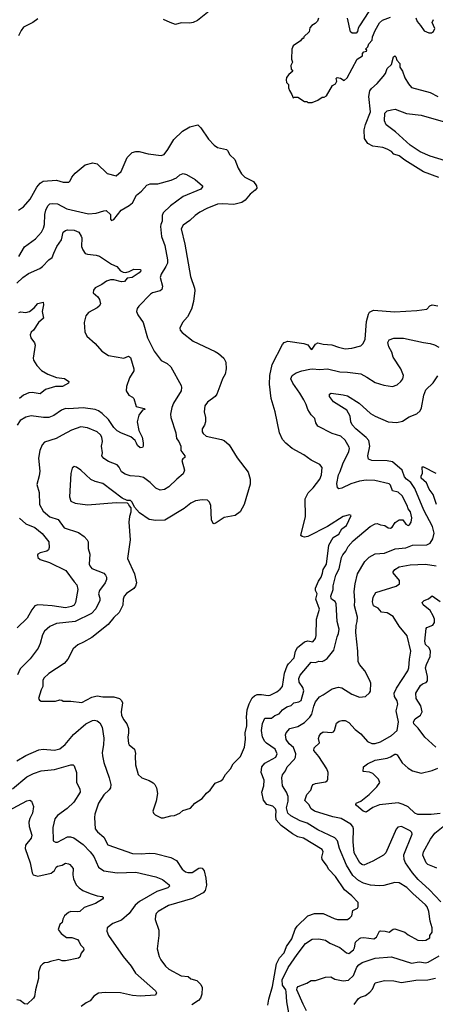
# Model space of a CAD drawing. Extents: x 1771496 to 1971148, y 471553 to 643630.
# Tile 154 of 256: x 1805610 to 1809382, y 544582 to 553512. Entities that reach past the tile are written whole.
import ezdxf

# ---------------------------------------------------------------- set-up
doc = ezdxf.new("R2010")
doc.units = 0

msp = doc.modelspace()

# ---------------------------------------------------------------- linework, layer by layer
at = {"layer": '0CON10XD'}
for points in [[(1807330.9, 553589.1), (1807224.5, 553505.5), (1807185, 553486.9), (1807155, 553480.6), (1807075, 553482), (1807025, 553468.8), (1806976.7, 553485), (1806915, 553513.5)], [(1808322.5, 553525), (1808313, 553497), (1808293, 553477), (1808260.7, 553459.3), (1808243, 553437), (1808237, 553403), (1808190, 553355), (1808185, 553340), (1808175, 553340), (1808159.3, 553320.7), (1808092.5, 553275), (1808080, 553245), (1808077.5, 553155), (1808087.5, 553125), (1808070, 553095), (1808073, 553063), (1808090, 553045), (1808052.5, 553015), (1808033.3, 552986.7), (1808027.5, 552965), (1808031.7, 552941.7), (1808050, 552925), (1808050, 552895), (1808058.3, 552868.3), (1808081.7, 552831.7), (1808091.7, 552801.7), (1808105, 552810), (1808135, 552810), (1808195, 552770), (1808215, 552770), (1808225, 552760), (1808265, 552760), (1808317, 552783), (1808355, 552810), (1808375, 552810), (1808395, 552822.5), (1808450, 552915), (1808475, 552930), (1808487.5, 552955), (1808482.5, 552977.5), (1808491.7, 552988.3), (1808521.7, 552981.7), (1808555, 552960), (1808582.5, 552985), (1808672.5, 553155), (1808720, 553185), (1808722.5, 553205), (1808735, 553220), (1808757.5, 553225), (1808760, 553235), (1808750, 553245), (1808770, 553265), (1808778.3, 553291.7), (1808810, 553325), (1808813.3, 553355), (1808836.7, 553415), (1808877, 553483), (1808903, 553507), (1808975, 553533.3)], [(1808780, 553585), (1808693.3, 553455), (1808682.5, 553435), (1808677.5, 553405), (1808665, 553390), (1808628.3, 553388.3), (1808613, 553403), (1808586.4, 553526.4)], [(1805775, 553520.6), (1805730.8, 553485), (1805646.2, 553443.8), (1805622.5, 553415), (1805600.6, 553365)], [(1809207, 553527), (1809217.5, 553495), (1809249.3, 553459.3), (1809280.7, 553410.7), (1809323, 553393), (1809346.4, 553393.6), (1809366.4, 553403.6), (1809378.3, 553431.7), (1809354, 553485), (1809365, 553512.5)], [(1809415, 552080), (1809275, 552130.4), (1809105, 552237.3), (1809055, 552277.1), (1809005, 552293.5), (1808985, 552315.7), (1808945, 552338.1), (1808905, 552351.4), (1808815, 552365.7), (1808770.2, 552390.2), (1808740, 552435), (1808737, 552513), (1808749.1, 552560.9), (1808793.6, 552676.4), (1808780, 552815), (1808787.3, 552865), (1808802.1, 552887.9), (1808855, 552934.4), (1808910, 552995), (1808931.1, 553025), (1808945, 553070), (1808985.4, 553105), (1809004.1, 553175), (1809015, 553184.3), (1809024.3, 553175), (1809033.6, 553145), (1809060.6, 553115), (1809060.7, 553080.7), (1809085.6, 553045), (1809106.7, 552985), (1809139.4, 552929.4), (1809167.4, 552897.4), (1809335, 552851.4), (1809403.8, 552815)], [(1809475, 552231.1), (1809335, 552273.3), (1809243.9, 552313.9), (1809154.8, 552374.8), (1809021.5, 552495), (1808937.1, 552557.1), (1808921.3, 552595), (1808925, 552663.3), (1808945, 552683.8), (1808985.6, 552694.4), (1809018.9, 552698.9), (1809120.9, 552660.9), (1809255, 552645.3), (1809475, 552582.4)], [(1805598.8, 551785), (1805643.8, 551815), (1805705, 551884.2), (1805765, 551994.2), (1805795, 552028.6), (1805825, 552047.5), (1805945, 552056.7), (1806005, 552038.6), (1806055, 552038.8), (1806068.8, 552051.2), (1806084.2, 552085), (1806115, 552119.2), (1806204.4, 552195.6), (1806275, 552213.8), (1806315, 552204), (1806405, 552116.7), (1806485, 552095.8), (1806531.1, 552135), (1806586.8, 552263.2), (1806631.7, 552308.3), (1806665, 552317.5), (1806695.6, 552315.6), (1806775.6, 552295.6), (1806895, 552279.2), (1806920.7, 552289.3), (1806955.3, 552334.7), (1807010, 552425), (1807088, 552502), (1807155, 552541.4), (1807227.3, 552557.3), (1807255, 552531.2), (1807325, 552426.7), (1807374.1, 552374.1), (1807405, 552353.8), (1807485.8, 552335.8), (1807497.5, 552325), (1807516.1, 552286.1), (1807564.2, 552245), (1807594.3, 552165), (1807622.5, 552115), (1807655, 552084.3), (1807733.3, 552045), (1807758.8, 552005), (1807761.2, 551985), (1807748.8, 551965), (1807702, 551928), (1807655.8, 551875), (1807625, 551853.1), (1807555, 551836.5), (1807455, 551841.5), (1807405, 551837.8), (1807310.2, 551799.8), (1807244.6, 551765.4), (1807204, 551735), (1807155, 551690), (1807095, 551648), (1807075.7, 551615), (1807110, 551475), (1807161.3, 551181.3), (1807198.3, 551078.3), (1807200.8, 551055), (1807186.9, 550955), (1807169.4, 550885), (1807132.6, 550817.4), (1807088.6, 550765), (1807064.2, 550714.2), (1807068, 550695), (1807083.8, 550675), (1807185.5, 550595.5), (1807385, 550502.9), (1807415.4, 550485.4), (1807463.4, 550443.4), (1807480.6, 550405), (1807485.7, 550344.3), (1807475, 550297.5), (1807450.8, 550255), (1807436.8, 550213.2), (1807400.8, 550115), (1807383.8, 550095), (1807315, 550044), (1807290.3, 550009.7), (1807285.8, 549955.8), (1807297.5, 549905), (1807295.8, 549864.2), (1807286.2, 549835), (1807265, 549800), (1807266.7, 549775), (1807275, 549757.5), (1807302.5, 549735), (1807443.2, 549703.2), (1807465, 549694), (1807512, 549655), (1807585, 549538.8), (1807685, 549406.7), (1807700.8, 549345), (1807701.2, 549298.8), (1807648.6, 549115), (1807611.7, 549048.3), (1807565, 549014), (1807465, 548997.5), (1807395, 548948.8), (1807375, 548940), (1807365, 548942.5), (1807350, 548975), (1807344.1, 549105.9)], [(1805603.1, 551365), (1805655, 551451.9), (1805755, 551524.3), (1805807.5, 551585), (1805827.9, 551622.1), (1805837.1, 551655), (1805839.6, 551745), (1805847.9, 551785), (1805865, 551822.5), (1805885, 551840.6), (1805905, 551845.6), (1805955, 551841.5), (1806036.9, 551796.9), (1806235, 551750.6), (1806305, 551756.7), (1806375, 551779.2), (1806395, 551780), (1806433.3, 551745), (1806433.6, 551703.6), (1806445, 551690), (1806465, 551700), (1806532, 551785), (1806605, 551826), (1806635, 551850), (1806670.7, 551919.3), (1806715, 551955.8), (1806765, 552011.1), (1806795, 552022.5), (1806865, 552021.8), (1806985, 552056.7), (1807035, 552078.1), (1807065, 552104.3), (1807095, 552116), (1807125, 552107.5), (1807202, 552062), (1807268.8, 552005), (1807270, 551995), (1807253.3, 551975), (1807093.3, 551906.7), (1806978.6, 551825), (1806911.2, 551758.8), (1806902.7, 551735), (1806903.6, 551685), (1806890.9, 551655), (1806889.6, 551635), (1806898.5, 551545), (1806927.5, 551465), (1806952.1, 551335), (1806951.2, 551305), (1806935.3, 551274.7), (1806895, 551203.8), (1806885.6, 551175), (1806905.7, 551095), (1806900, 551065), (1806885, 551052.9), (1806816.7, 551035), (1806797.6, 551022.4), (1806691.2, 550915), (1806676.1, 550893.9), (1806671.2, 550865), (1806681.2, 550835), (1806731.2, 550765), (1806769.2, 550625), (1806830, 550505), (1806895, 550422), (1806950, 550395), (1806982.3, 550362.3), (1807075.7, 550195), (1807080, 550175), (1807075.7, 550145), (1807006.7, 550035), (1806991.1, 549995), (1806979.5, 549935), (1806982.2, 549905), (1807026.9, 549765), (1807035, 549713.8), (1807055.8, 549685), (1807073.8, 549645), (1807072.5, 549605), (1807110, 549555), (1807108.3, 549541.7), (1807090.7, 549529.3), (1807082.5, 549515), (1807106.7, 549425), (1807095, 549392.5), (1807036.2, 549345), (1806965, 549274.2), (1806925, 549251.4), (1806885.8, 549245.8), (1806845, 549262.5), (1806795, 549314.4), (1806735, 549360.5), (1806695, 549370), (1806613.6, 549373.6), (1806568.7, 549388.7), (1806535, 549412.5), (1806512, 549455), (1806494.3, 549474.3), (1806415, 549504.2), (1806375, 549531.2), (1806356.1, 549556.1), (1806360.8, 549585), (1806352.9, 549645), (1806362.9, 549685), (1806356.7, 549725), (1806345, 549745.7), (1806315, 549774.4), (1806225, 549808.9), (1806165, 549820), (1806081.1, 549788.9), (1805995, 549744.4), (1805940, 549715), (1805835, 549680), (1805813.6, 549656.4), (1805792.9, 549605), (1805782, 549535), (1805792.3, 549417.7), (1805787.5, 549375), (1805766.2, 549295), (1805786.2, 549225), (1805789.2, 549115), (1805823.5, 549055), (1805882.8, 549002.8), (1805958.4, 548978.4), (1806015, 548904), (1806145, 548860), (1806195.7, 548825.7), (1806223.8, 548795), (1806231.2, 548775), (1806232, 548715), (1806246, 548665), (1806242, 548575), (1806247.3, 548557.3), (1806265, 548534), (1806372.6, 548492.6), (1806389.2, 548475), (1806397.5, 548455), (1806398.6, 548435), (1806386.7, 548405), (1806335.5, 548335), (1806326.5, 548305), (1806337.5, 548265), (1806336.4, 548243.6), (1806300.9, 548169.1), (1806262.7, 548127.3), (1806115, 548055.4), (1805944.1, 548035.9), (1805885, 548007.5), (1805835.7, 547965), (1805818, 547932), (1805796.4, 547853.6), (1805778, 547812), (1805704.7, 547715.3), (1805613.3, 547625), (1805590.6, 547569.4)], [(1805585, 551120.8), (1805637.6, 551172.4), (1805689.8, 551210.2), (1805793.6, 551256.4), (1805817.2, 551272.8), (1805875, 551333.8), (1805905, 551353.8), (1805918.9, 551395), (1805947.7, 551455), (1805990.5, 551515), (1806005, 551586), (1806025, 551600.6), (1806044.6, 551605.4), (1806105, 551603.8), (1806145.8, 551585), (1806169.8, 551549.8), (1806174.5, 551534.5), (1806171.9, 551455), (1806183.6, 551423.6), (1806205, 551392.5), (1806225, 551384.3), (1806305, 551377.5), (1806335, 551368), (1806443.4, 551293.4), (1806492.4, 551272.4), (1806525.4, 551235.4), (1806550.5, 551220.5), (1806575, 551218.9), (1806605, 551228.2), (1806645, 551250.5), (1806706, 551246), (1806710, 551235), (1806696.2, 551215), (1806632, 551175), (1806585, 551166.2), (1806562, 551138), (1806535, 551134.6), (1806465, 551153.8), (1806435, 551152.7), (1806398.6, 551141.4), (1806355, 551110), (1806295, 551078.8), (1806280.5, 551059.5), (1806276.7, 551035), (1806318.3, 550998.3), (1806334.2, 550974.2), (1806342.5, 550935), (1806332.5, 550915), (1806315, 550898.6), (1806235, 550855.7), (1806211.9, 550825), (1806196.9, 550765), (1806200.9, 550680.9), (1806220.3, 550640.3), (1806295.5, 550575.5), (1806356.2, 550505), (1806415, 550466.2), (1806555, 550442.5), (1806598.8, 550458.8), (1806615, 550446.7), (1806646.7, 550345), (1806646.2, 550326.2), (1806605.7, 550265), (1806580.6, 550185), (1806577.5, 550145), (1806601.2, 550105), (1806635, 550088.1), (1806647.8, 550075), (1806668.8, 550005), (1806740, 549985), (1806746.7, 549975), (1806725, 549970), (1806692.5, 549925), (1806675.9, 549864.1), (1806692.5, 549785), (1806721.4, 549725), (1806731.4, 549675), (1806730.6, 549645), (1806725, 549632), (1806705, 549628), (1806680.9, 549650.9), (1806671.7, 549671.7), (1806658.8, 549695), (1806617.8, 549727.8), (1806535, 549760.5), (1806495, 549783.6), (1806464.3, 549814.3), (1806415, 549886.5), (1806360.1, 549940.1), (1806325, 549965.4), (1806295, 549975.4), (1806185, 549990.4), (1806055, 549981.2), (1806025, 549984.6), (1805989.1, 549970.9), (1805919.4, 549920.6), (1805875, 549904.6), (1805825.4, 549904.6), (1805715, 549917.8), (1805665, 549906.9), (1805613.8, 549876.2), (1805587.1, 549835)], [(1805603.3, 550855), (1805618.3, 550861.7), (1805665, 550856.9), (1805700, 550865), (1805742.6, 550897.4), (1805775, 550939.2), (1805825, 550950), (1805827.8, 550925), (1805815.5, 550865), (1805826.2, 550805), (1805780, 550765), (1805735, 550696.7), (1805715, 550676.7), (1805706, 550655), (1805711.2, 550625), (1805745, 550582.5), (1805750.5, 550560.5), (1805732.3, 550442.3), (1805736.2, 550425), (1805765.5, 550375.5), (1805809.7, 550329.7), (1805865, 550295.8), (1805945, 550267.1), (1806017.5, 550257.5), (1806055, 550230), (1806052.5, 550215), (1805997.5, 550185), (1805935, 550184.2), (1805845, 550157.8), (1805795, 550119.4), (1805725, 550130.5), (1805693.7, 550126.3), (1805645, 550107.9), (1805610, 550075)], [(1807344.1, 549105.9), (1807332.9, 549135), (1807315, 549155.6), (1807265, 549158.5), (1807205, 549146.9), (1807165, 549125.6), (1807102.8, 549077.2), (1806926.7, 548973.3), (1806845, 548969.2), (1806785, 548980), (1806698.3, 549038.3), (1806651.7, 549091.7), (1806632.5, 549135), (1806615, 549150), (1806585, 549150), (1806541.7, 549171.7), (1806366.2, 549305), (1806295, 549324.3), (1806255, 549342.9), (1806165, 549427.5), (1806126.7, 549455), (1806105, 549460), (1806086, 549445), (1806073.1, 549396.9), (1806062, 549185), (1806074.3, 549144.3), (1806115, 549125.8), (1806225, 549113.1), (1806485, 549133.8), (1806585, 549130), (1806598.3, 549118.3), (1806600, 549105), (1806620, 549085), (1806620, 549045), (1806606.7, 549005), (1806602, 548955), (1806612, 548795), (1806590, 548625), (1806652.9, 548485), (1806669.2, 548405), (1806662.5, 548375), (1806645, 548352), (1806580.9, 548309.1), (1806557.3, 548282.7), (1806549.4, 548255), (1806547.8, 548202.2), (1806511.9, 548135), (1806465, 548090), (1806413.8, 548026.2), (1806265, 547908), (1806190, 547865), (1806138.8, 547841.2), (1806095, 547806.7), (1806047.6, 547712.4), (1806015.5, 547674.5), (1805875, 547582), (1805829.7, 547540.3), (1805821.7, 547518.3), (1805821.2, 547465), (1805804, 547435), (1805782.5, 547355), (1805790.7, 547340.7), (1805805, 547332.5), (1805935, 547330), (1805975, 547343.3), (1805991.7, 547341.7), (1806005, 547332.5), (1806075, 547332.5), (1806175, 547318.8), (1806265, 547367.5), (1806315, 547380.6), (1806365, 547372.2), (1806465, 547370.6), (1806515.6, 547355.6), (1806535, 547336.7), (1806542.5, 547315), (1806532.2, 547235), (1806534.6, 547204.6), (1806551.4, 547165), (1806582.5, 547125), (1806597.5, 547085), (1806599.4, 547045), (1806592.9, 547005), (1806597.3, 546947.3), (1806604.3, 546934.3), (1806652, 546895), (1806661.7, 546858.3), (1806658, 546835), (1806662.5, 546755), (1806686.2, 546665), (1806717.5, 546635), (1806785, 546610.8), (1806820.3, 546590.3), (1806836.2, 546575), (1806852, 546545), (1806860, 546495), (1806850, 546425), (1806817.5, 546335), (1806823.3, 546315), (1806839.3, 546299.3), (1806895, 546272), (1806915, 546272), (1806983, 546293), (1807015, 546293.8), (1807062.5, 546315), (1807090.5, 546339.5), (1807159.7, 546360.3), (1807200, 546405), (1807265, 546450), (1807305, 546496.7), (1807340, 546525), (1807385, 546587.5), (1807435, 546607.5), (1807452.5, 546625), (1807477.5, 546665), (1807523, 546717), (1807547, 546763), (1807615, 546830), (1807650, 546915), (1807661.2, 546985), (1807656.2, 547045), (1807671.9, 547108.1), (1807670.6, 547150.6), (1807668.2, 547185), (1807676.2, 547253.8), (1807691.7, 547308.3), (1807719.8, 547360.2), (1807740.2, 547379.8), (1807765, 547391.4), (1807805, 547392.5), (1807865, 547382.5), (1807884.1, 547385.9), (1807943.6, 547416.4), (1807975, 547440), (1807995.8, 547465), (1808012.5, 547585), (1808038.4, 547651.6), (1808049.1, 547670.8), (1808100.5, 547725), (1808112, 547785), (1808130.5, 547819.5), (1808195, 547870.9), (1808225, 547877.7), (1808269.7, 547870.3), (1808295, 547901.2), (1808301.7, 547928.3), (1808302.7, 548075), (1808332.7, 548165), (1808299, 548255), (1808310.4, 548305), (1808295.3, 548335), (1808293.6, 548355), (1808321.5, 548418.5), (1808346.8, 548455), (1808357.4, 548492.6), (1808364.8, 548525.2), (1808393.8, 548575), (1808415.3, 548744.7), (1808455.3, 548814.7), (1808505.4, 548844.6), (1808535.4, 548894.6), (1808575.6, 548924.4), (1808617.5, 549015), (1808605, 549020), (1808547.5, 549005), (1808404.4, 548915.6), (1808225, 548824.2), (1808195, 548818), (1808172.5, 548825), (1808163.3, 548835), (1808203.6, 549006.4), (1808200.8, 549165), (1808228.3, 549221.7), (1808274.2, 549265.8), (1808334.2, 549345), (1808348.1, 549385), (1808355, 549450), (1808335, 549478.6), (1808256.5, 549516.5), (1808188, 549565), (1808083.9, 549623.9), (1808025, 549670.6), (1807996.9, 549705), (1807969.5, 549765), (1807928.5, 549955), (1807891.5, 550075), (1807876.4, 550205), (1807881.5, 550285), (1807900.9, 550385), (1807994.7, 550565), (1808010.4, 550585), (1808045, 550595.7), (1808190, 550575), (1808225, 550561.5), (1808255, 550520), (1808265, 550522.5), (1808277.1, 550542.9), (1808295, 550568.2), (1808315, 550580), (1808365, 550568.9), (1808444.4, 550564.4), (1808505, 550540.6), (1808565, 550528.1), (1808625, 550532.2), (1808706, 550555), (1808728.6, 550575), (1808745.5, 550615), (1808757.8, 550775), (1808775, 550840), (1808785, 550858.8), (1808821.7, 550878.3), (1809015, 550862.9), (1809215, 550875.5), (1809305, 550885.7), (1809332.1, 550917.9), (1809355, 550926.2), (1809403.8, 550916.2)], [(1807862.5, 544575), (1807872.2, 544627.8), (1807905.5, 544745), (1807941.3, 544948.7), (1807967.3, 545005), (1808010.2, 545049.8), (1808032, 545108), (1808081.1, 545175), (1808111.8, 545265), (1808129.5, 545290.5), (1808226.7, 545383.3), (1808285, 545406.7), (1808365, 545405.7), (1808465, 545360), (1808495, 545352), (1808585, 545350), (1808607.5, 545365), (1808623.3, 545385), (1808635, 545432.5), (1808677.5, 545455), (1808682.5, 545465), (1808682.5, 545505), (1808623.8, 545565), (1808558.9, 545618.9), (1808475, 545741.2), (1808416.2, 545806.2), (1808395.7, 545845), (1808355.7, 545895), (1808352.7, 545917.3), (1808365.7, 545965), (1808355.8, 545985), (1808185, 546090.4), (1808135, 546102.1), (1808085, 546126.8), (1807983.7, 546203.7), (1807937.9, 546255), (1807934, 546294), (1807938.7, 546335), (1807932.9, 546355), (1807908.4, 546378.4), (1807852.9, 546395), (1807823.5, 546435), (1807809.2, 546505), (1807825.2, 546565), (1807830.3, 546615), (1807800.4, 546685), (1807808.9, 546735), (1807835, 546768.2), (1807934.5, 546825), (1807946.2, 546855), (1807928.9, 546895), (1807849.5, 546949.5), (1807835.9, 546965.9), (1807812.5, 547005), (1807805.3, 547064.7), (1807815, 547130), (1807835, 547177.5), (1807895, 547176.5), (1807925, 547202.3), (1807965, 547215.3), (1807995, 547251.8), (1808035, 547280), (1808075, 547292.9), (1808097.5, 547315), (1808144.8, 547325.2), (1808165, 547337.5), (1808188.1, 547425), (1808180.9, 547455), (1808145.6, 547505), (1808143.7, 547536.3), (1808155, 547568), (1808255, 547684), (1808295, 547680.9), (1808325, 547693.5), (1808355, 547692.3), (1808375, 547699.1), (1808400.2, 547719.8), (1808460.6, 547795), (1808490.9, 547915), (1808504, 547946), (1808508.9, 547985), (1808491.8, 548055), (1808482.9, 548215), (1808474.1, 548234.1), (1808440.8, 548255), (1808435.7, 548265), (1808435.6, 548285), (1808454.5, 548345), (1808455, 548377.5), (1808478.5, 548475), (1808509.5, 548530.5), (1808531.1, 548635), (1808541.9, 548658.1), (1808569.5, 548690.5), (1808592.5, 548735), (1808636.7, 548785), (1808792, 548915), (1808835, 548938.6), (1808855, 548941.9), (1808885, 548930), (1808925, 548925.5), (1808955, 548903.6), (1808975, 548899.6), (1808991.6, 548908.4), (1809018.3, 548951.7), (1809055, 548976.6), (1809088.6, 548975), (1809115, 548937.1), (1809135, 548925.7), (1809148.9, 548931.1), (1809163.1, 548955), (1809167.9, 548995), (1809157.3, 549047.2), (1809135.3, 549075.3), (1809127.3, 549107.3), (1809082.7, 549195), (1809045.6, 549225.6), (1808995, 549238.9), (1808975, 549289.2), (1808963, 549303), (1808833.6, 549333.6), (1808755, 549334.5), (1808694, 549326), (1808615, 549300.9), (1808535, 549262.2), (1808507.7, 549257.7), (1808493.8, 549265), (1808489.4, 549305), (1808502.3, 549385), (1808518.9, 549415), (1808542.2, 549485), (1808596.9, 549595), (1808604.2, 549624.2), (1808601.4, 549635), (1808565, 549698.6), (1808525, 549735.8), (1808445, 549758.8), (1808317.5, 549825), (1808297.5, 549855), (1808290, 549895), (1808257, 549927), (1808226.7, 549975), (1808211.7, 550021.7), (1808188.6, 550065), (1808153.6, 550125), (1808088.8, 550215), (1808071.1, 550255), (1808082.5, 550285), (1808120.2, 550309.8), (1808172.4, 550327.6), (1808245, 550341.2), (1808266.2, 550346.2), (1808335, 550339.5), (1808405, 550345.5), (1808515, 550317.8), (1808586.4, 550316.4), (1808705, 550299.2), (1808760.9, 550270.9), (1808835, 550220), (1808915, 550195.8), (1808995, 550184.3), (1809035, 550200.8), (1809068.7, 550231.3), (1809088, 550255), (1809093.8, 550285), (1809068.8, 550345), (1809000.3, 550450.3), (1808987.6, 550497.6), (1808960.8, 550545), (1808952.5, 550585), (1808965, 550608.8), (1809005, 550622.9), (1809095, 550621.9), (1809275, 550583.1), (1809335, 550575.8), (1809375, 550564.2), (1809415, 550542.9)], [(1808053.6, 544505), (1808033.8, 544605), (1808030.2, 544695), (1808024.3, 544715), (1807994.3, 544755), (1807993.4, 544805), (1808046.4, 544915), (1808129.5, 545035), (1808205.4, 545134.6), (1808265, 545172.9), (1808325, 545177.1), (1808385, 545162.5), (1808425, 545137.1), (1808515, 545096.5), (1808575, 545047.8), (1808596.7, 545043.3), (1808640.4, 545075), (1808650, 545095), (1808658.9, 545145), (1808695, 545179.5), (1808705, 545186.4), (1808735, 545189.6), (1808825, 545175.4), (1808848.1, 545191.9), (1808875, 545244.2), (1808885, 545249.1), (1808927, 545247), (1808965, 545235.4), (1808999.4, 545265), (1809015, 545267.8), (1809105, 545237.7), (1809135, 545212.5), (1809225, 545164.3), (1809265, 545160), (1809295, 545164.3), (1809333.3, 545185), (1809333.8, 545205), (1809354, 545235), (1809353.1, 545275), (1809334.5, 545335), (1809324.5, 545425), (1809308.5, 545465), (1809292.2, 545485), (1809177.5, 545587.5), (1809125, 545642.7), (1809055, 545682.5), (1809015, 545687.8), (1808915, 545660), (1808873.8, 545656.2), (1808795, 545662.3), (1808730.6, 545680.6), (1808685, 545705.4), (1808635, 545751.8), (1808575.9, 545845), (1808511.8, 545995), (1808494.6, 546064.6), (1808471.3, 546091.3), (1808315, 546164.6), (1808219.2, 546225), (1808155, 546247.5), (1808071.7, 546291.7), (1808044.8, 546314.8), (1808032.4, 546365), (1808046.5, 546425), (1808046.4, 546466.4), (1808033.1, 546505), (1807996.7, 546565), (1807988.1, 546635), (1807996.6, 546663.4), (1808021.8, 546698.2), (1808037.1, 546735), (1808104.3, 546805), (1808113.3, 546825), (1808115.5, 546855), (1808095, 546911.4), (1808057.5, 546945), (1808028.6, 546985), (1808024, 547025), (1808028.8, 547045), (1808061.2, 547085), (1808135, 547100.5), (1808195, 547137.1), (1808245, 547187.1), (1808262.5, 547215), (1808278.5, 547285), (1808294.5, 547325), (1808329.8, 547370.2), (1808365, 547387.5), (1808445, 547444), (1808505, 547459.2), (1808535, 547452.9), (1808625, 547395.8), (1808695, 547367.5), (1808747.5, 547375), (1808784.2, 547405.8), (1808795, 547422.5), (1808795.8, 547495), (1808784.2, 547525), (1808743.8, 547605), (1808693.3, 547665), (1808681.7, 547691.7), (1808678.6, 547785), (1808660.5, 547955), (1808663.7, 548016.3), (1808674.4, 548055), (1808675.4, 548094.6), (1808650.4, 548195), (1808652.9, 548245), (1808646.4, 548325), (1808654.6, 548395), (1808677.3, 548485), (1808742.9, 548597.1), (1808782.2, 548637.8), (1808835, 548666.9), (1808922.5, 548675), (1809017.4, 548712.6), (1809115, 548723.1), (1809175, 548746.9), (1809305, 548747.8), (1809335, 548765.7), (1809359.5, 548805), (1809371.2, 548855), (1809356.6, 548915), (1809277.5, 549065), (1809195, 549260), (1809161.1, 549315), (1809119.4, 549345), (1809102.2, 549365), (1809082.3, 549425), (1808995, 549501.1), (1808945, 549510.5), (1808805, 549514.6), (1808776.5, 549526.5), (1808770.9, 549555), (1808788.9, 549645), (1808777.5, 549695), (1808755, 549722.1), (1808661.2, 549801.2), (1808627.9, 549837.9), (1808616.1, 549865), (1808610.4, 549915), (1808579.5, 549969.5), (1808456.9, 550045), (1808421.5, 550095), (1808422, 550115), (1808435.7, 550124.3), (1808545, 550110.8), (1808585, 550100), (1808692.6, 550032.6), (1808795, 549940), (1808835, 549915.6), (1808955, 549864.7), (1809031.7, 549858.3), (1809085, 549872), (1809145, 549910), (1809215, 549935.8), (1809245, 549964), (1809257.6, 549992.4), (1809278.8, 550105), (1809297.3, 550155), (1809362.7, 550217.3), (1809405, 550283.3)], [(1809392.7, 549115), (1809362.4, 549205), (1809325.8, 549255), (1809302.4, 549312.4), (1809254, 549355), (1809253.1, 549375), (1809266.2, 549395), (1809263.6, 549456.4), (1809273.8, 549456.2), (1809388.3, 549398.3)], [(1805609.6, 548989.6), (1805665, 548938.5), (1805748, 548905), (1805815, 548852.5), (1805873.8, 548775), (1805877.8, 548725), (1805870.4, 548705), (1805856.9, 548693.1), (1805795, 548677.5), (1805776, 548665), (1805770.8, 548655), (1805776, 548635), (1805796.6, 548616.6), (1805880, 548590), (1806030, 548515), (1806103.8, 548413.8), (1806128.6, 548385), (1806138.1, 548345), (1806117.8, 548225), (1806105, 548203.3), (1806081.1, 548188.9), (1806025, 548176.5), (1805906.5, 548196.5), (1805825, 548202.5), (1805775, 548204.4), (1805748, 548195), (1805719.8, 548160.2), (1805679.4, 548085), (1805588.6, 547995)], [(1809433, 545513), (1809329.9, 545619.9), (1809225.6, 545715.6), (1809173.9, 545773.9), (1809111.8, 545865), (1809100, 545895), (1809096.9, 545936.9), (1809171.4, 546125), (1809169.5, 546139.5), (1809154.2, 546155), (1809075, 546194.5), (1809041.5, 546188.5), (1809028.3, 546171.7), (1808934.5, 545955.5), (1808911.2, 545935), (1808815, 545881.1), (1808735, 545845.6), (1808715, 545850), (1808698.1, 545865), (1808646.2, 545955), (1808635.3, 546055.3), (1808639.1, 546175), (1808633.3, 546195), (1808616.4, 546216.3), (1808528.5, 546268.5), (1808451.8, 546281.8), (1808285, 546334.1), (1808255.4, 546355), (1808233.2, 546393.2), (1808199.5, 546429.5), (1808215, 546484), (1808253.1, 546525), (1808265, 546563.8), (1808275, 546576), (1808295, 546586), (1808385, 546599.2), (1808399.7, 546610.3), (1808405.6, 546624.4), (1808410.5, 546685), (1808398.1, 546718.1), (1808325, 546829.2), (1808278.6, 546885), (1808283.2, 546906.8), (1808331.2, 546955), (1808323.5, 546993.5), (1808328, 547015), (1808342.9, 547037.1), (1808365, 547053.4), (1808442.4, 547047.6), (1808458, 547052), (1808468.9, 547065), (1808487, 547133), (1808509.7, 547150.3), (1808535, 547155.6), (1808565, 547157.5), (1808597.9, 547137.9), (1808656, 547075), (1808705, 547036.2), (1808766.5, 546966.5), (1808807.3, 546947.3), (1808835, 546947.3), (1808885, 546962.7), (1808985, 547020.6), (1809035.6, 547065), (1809048.5, 547145), (1809027.5, 547245), (1809043.1, 547305), (1809037.1, 547335), (1809010.8, 547375), (1809007.5, 547405), (1809029.8, 547450.2), (1809133.3, 547605), (1809143.3, 547635), (1809147.4, 547712.6), (1809161.2, 547785), (1809125.6, 547925), (1809055, 548012), (1808999.4, 548099.4), (1808945, 548132.2), (1808895, 548139.4), (1808865, 548175.6), (1808820.8, 548195), (1808813.2, 548233.2), (1808818.1, 548275), (1808843.8, 548316.2), (1809027.5, 548375), (1809055.8, 548394.2), (1809056, 548425), (1809000.8, 548495), (1809000, 548505), (1809014.3, 548525), (1809055, 548550.8), (1809155, 548569.3), (1809294.7, 548575.3), (1809389.2, 548559.2)], [(1809387.5, 546915), (1809287.8, 547005), (1809228, 547088), (1809188.1, 547125), (1809185.6, 547145), (1809199.5, 547170.5), (1809248.2, 547205), (1809261.5, 547235), (1809250.2, 547290.2), (1809207.8, 547355), (1809204.4, 547405), (1809246.7, 547473.3), (1809265, 547488.6), (1809300, 547500), (1809312.5, 547515), (1809312.2, 547555), (1809293.5, 547635), (1809301.1, 547665), (1809334.5, 547735), (1809337.5, 547785), (1809325.6, 547815), (1809294.4, 547845), (1809286.9, 547875), (1809299.4, 547990.6), (1809305, 547998), (1809359.1, 548020.9), (1809375.6, 548044.4), (1809375.6, 548074.4), (1809364, 548104), (1809336.9, 548155), (1809272.5, 548205), (1809263.2, 548226.8), (1809281.2, 548245), (1809320.3, 548259.7), (1809355, 548286.7), (1809425, 548235.7)], [(1805585, 546791.4), (1805665, 546838.1), (1805785, 546890.9), (1805825, 546896.2), (1805925, 546886.5), (1805975, 546899.1), (1806022.2, 546937.8), (1806099.5, 547030.5), (1806210.6, 547125), (1806272.5, 547155), (1806287.9, 547157.9), (1806312.1, 547152.1), (1806338, 547135), (1806358.5, 547095), (1806374.3, 546995), (1806371.1, 546935), (1806358.1, 546865), (1806360.6, 546835), (1806373.8, 546773.8), (1806421.9, 546635), (1806436.7, 546575), (1806435.7, 546545), (1806423.5, 546526.5), (1806375, 546482), (1806325.7, 546405), (1806292.1, 546307.9), (1806289.2, 546275), (1806294.4, 546175), (1806316.4, 546146.3), (1806375, 546097.3), (1806410, 546030), (1806635, 545949.1), (1806715, 545947.1), (1806785, 545953.1), (1806838.5, 545948.5), (1806982.2, 545912.2), (1807035, 545887.1), (1807085, 545808.6), (1807114.2, 545785), (1807137.3, 545777.3), (1807175, 545778.2), (1807235, 545815.8), (1807255, 545820), (1807265, 545816), (1807283.4, 545793.4), (1807300.5, 545725), (1807306.5, 545663.5), (1807293.1, 545615), (1807275, 545593.3), (1807177.3, 545542.7), (1806960.5, 545479.5), (1806867.5, 545425), (1806850, 545405), (1806843.1, 545385), (1806841.3, 545351.3), (1806874.3, 545255), (1806874.3, 545205), (1806859.1, 545085), (1806876.6, 545016.6), (1806890.8, 544985), (1806935, 544927.5), (1806965, 544900), (1807075, 544841.9), (1807140, 544835), (1807165, 544814), (1807217.8, 544797.8), (1807253, 544763), (1807265.6, 544735), (1807264.3, 544675), (1807251.3, 544638.7), (1807233.6, 544616.4), (1807173.8, 544576.2)], [(1809425, 546314), (1809345, 546302.3), (1809223.3, 546305), (1809195, 546316.7), (1809135, 546372.5), (1809089.2, 546395), (1809045, 546408.9), (1808875, 546390), (1808815, 546366.9), (1808755, 546324), (1808726.2, 546335), (1808666.7, 546385), (1808660, 546395), (1808664, 546405), (1808705, 546424.4), (1808782.5, 546485), (1808851.4, 546555), (1808878.1, 546595), (1808865.8, 546625), (1808813.8, 546675), (1808785, 546688.9), (1808728.8, 546695), (1808730, 546735), (1808765.6, 546764.4), (1808835, 546796.1), (1808945, 546814.4), (1808974.5, 546825.5), (1809015, 546852), (1809025, 546852), (1809035.4, 546845.4), (1809082.4, 546772.4), (1809135, 546724.4), (1809175, 546701.1), (1809255, 546679.5), (1809355, 546703.1), (1809405, 546722.7)], [(1805545, 546537.3), (1805676, 546644), (1805736, 546675), (1805805, 546698.2), (1805925, 546711.8), (1806075, 546754), (1806095, 546753.3), (1806104.1, 546744.1), (1806125.7, 546685.7), (1806125.7, 546595), (1806157.6, 546537.6), (1806158.9, 546505), (1806102.2, 546415), (1806040.9, 546359.1), (1805952.5, 546295), (1805930, 546265), (1805910, 546185), (1805913.3, 546065), (1805935, 546053.3), (1805955, 546052), (1806045, 546101.1), (1806072.4, 546102.4), (1806101.5, 546091.5), (1806185, 546031.4), (1806251.4, 545965), (1806282.2, 545922.2), (1806325.8, 545825), (1806375, 545791.9), (1806495, 545773.6), (1806665, 545780), (1806845, 545739.5), (1806905, 545714.3), (1806967.5, 545665), (1806970, 545655), (1806955, 545639.4), (1806855, 545604.6), (1806697.5, 545515), (1806659.8, 545480.2), (1806605, 545404.3), (1806535.6, 545344.4), (1806455, 545313.8), (1806403.3, 545275), (1806402, 545245), (1806415, 545207.5), (1806550.8, 545015), (1806623, 544927), (1806662.9, 544865), (1806843.8, 544705), (1806853.3, 544685), (1806843.6, 544666.4), (1806705, 544656.5), (1806635, 544662.5), (1806525, 544686.5), (1806385, 544690.6), (1806327, 544683), (1806283.4, 544656.6), (1806251.2, 544615), (1806213.4, 544596.6), (1806168.3, 544561.7)], [(1805465.3, 546314.7), (1805675, 546427.1), (1805703.9, 546433.9), (1805716.7, 546425), (1805736.7, 546375), (1805725.7, 546315), (1805701.4, 546268.6), (1805693.3, 546235), (1805695.6, 546195), (1805721.5, 546115), (1805715, 546090), (1805664.6, 546025.4), (1805660, 545995), (1805706.5, 545865), (1805724, 545775), (1805734, 545755), (1805775, 545745.6), (1805895, 545771.8), (1805925.4, 545794.6), (1805942.2, 545825), (1805955, 545835.6), (1805995.8, 545844.2), (1806025, 545862), (1806053, 545857), (1806065, 545851.2), (1806095.8, 545815), (1806093.3, 545755), (1806098.7, 545718.7), (1806124.4, 545665), (1806149.4, 545639.4), (1806184, 545614), (1806248.6, 545588.6), (1806315, 545565.8), (1806359.5, 545559.5), (1806366.7, 545555), (1806366.7, 545545), (1806362.5, 545535), (1806298.8, 545495), (1806195, 545460.6), (1806155.4, 545424.6), (1806135, 545419.5), (1806075, 545422.9), (1806054.5, 545415.5), (1806016.2, 545385), (1806001.2, 545355), (1805996.7, 545325), (1805973.8, 545305), (1805960.7, 545260.7), (1805987.5, 545225), (1806035, 545188.8), (1806085, 545188.8), (1806135, 545170), (1806148.1, 545155), (1806162.1, 545122.1), (1806190, 545095), (1806192.9, 545075), (1806167.5, 545045), (1806155, 545009.2), (1806145, 545002.2), (1806025, 544975.7), (1805995, 544976), (1805965, 544989.2), (1805888.8, 544971.2), (1805865, 544960), (1805835, 544958.8), (1805819.2, 544950.8), (1805800.6, 544929.4), (1805780.6, 544875), (1805781.9, 544815), (1805754, 544715), (1805745.9, 544654.1), (1805735, 544636.7), (1805678.8, 544585), (1805655, 544586.9), (1805615, 544616), (1805584.1, 544624.1)], [(1809395.8, 545815.8), (1809375, 545826.7), (1809315, 545848.8), (1809300.8, 545865), (1809268.1, 545935), (1809274.6, 545965), (1809338.8, 546081.2), (1809376.9, 546135), (1809455, 546196.1)], [(1808212.9, 544522.9), (1808182.4, 544582.4), (1808125.3, 544715), (1808127.8, 544732.2), (1808137, 544743), (1808217.1, 544775), (1808255, 544798.8), (1808295, 544797.3), (1808385, 544828.1), (1808435, 544830), (1808471.7, 544811.7), (1808545, 544794.4), (1808595, 544802.2), (1808640, 544845), (1808669.9, 544920.1), (1808688.3, 544941.7), (1808719.5, 544960.5), (1808835, 545000.5), (1808985, 545013.1), (1809166.4, 544956.4), (1809235, 544967.3), (1809295, 544959.6), (1809316.6, 544963.4), (1809416.8, 545023.2)], [(1808645, 544581.9), (1808684.4, 544635), (1808701.9, 544648.1), (1808748, 544662), (1808788.8, 544691.2), (1808811.9, 544718.1), (1808835, 544775.8), (1808922.2, 544797.8), (1809006, 544796), (1809075, 544779.5), (1809205, 544802.3), (1809315, 544804), (1809385, 544819.6)]]:
    msp.add_lwpolyline(points, dxfattribs=at)

doc.saveas('drawing.dxf')
